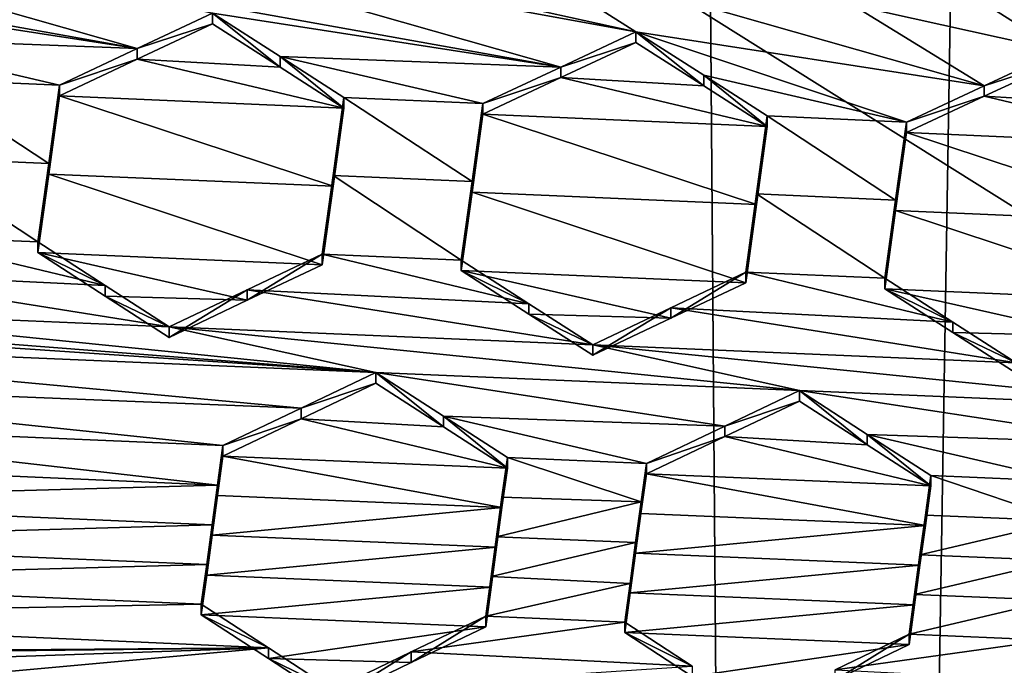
# Model space of a CAD drawing. Header units: metres. Extents: x -28 to 28, y -243 to 28.
# Tile 35 of 147: x -4.51 to -2.97, y -221.23 to -220.22. Entities that reach past the tile are written whole.
import ezdxf

# ---------------------------------------------------------------- set-up
doc = ezdxf.new("R2010")
doc.units = ezdxf.units.M
doc.layers.add('solid_10661043', color=7, linetype='CONTINUOUS')

msp = doc.modelspace()

# ---------------------------------------------------------------- linework, layer by layer
at = {"layer": 'solid_10661043'}
for points in [[(-6.468189, -240.147827, 149.682373), (-2.982479, -33.177227, 120.627815), (-7.076779, -32.296349, 120.462425)], [(-6.468189, -240.147827, 149.682373), (0, -240.141998, 149.723801), (-2.982479, -33.177227, 120.627815)], [(0, -240.141998, 149.723801), (-0.000043, -33.363544, 120.662979), (-2.982479, -33.177227, 120.627815)], [(-3.305357, -235.757614, 145.381073), (-6.610481, -235.649948, 145.324188), (-4.885979, -33.363503, 116.919937)], [(-3.305357, -235.757614, 145.381073), (-4.885979, -33.363503, 116.919937), (0.002991, -33.878384, 117.022713)], [(0, -235.869141, 145.41066), (-3.305357, -235.757614, 145.381073), (0.002991, -33.878384, 117.022713)], [(-5.242968, -219.076813, 116.413437), (-2.986201, -217.817337, 116.075958), (6.472847, -220.265549, 116.731956)], [(-2.986201, -217.817337, 116.075958), (4.536256, -218.580582, 116.280472), (6.472847, -220.265549, 116.731956)], [(-5.242968, -219.076813, 116.413437), (8.043475, -227.407623, 118.645668), (-8.043475, -223.244019, 117.530037)], [(-5.242968, -219.076813, 116.413437), (7.775297, -222.446243, 117.316269), (8.043475, -227.407623, 118.645668)], [(-5.242968, -219.076813, 116.413437), (6.472847, -220.265549, 116.731956), (7.775297, -222.446243, 117.316269)], [(-5.074993, -220.052124, 131.421707), (-5.196584, -220.109253, 131.403091), (-4.32624, -220.265396, 131.748489)], [(-5.074993, -220.052124, 131.421707), (-4.32624, -220.265396, 131.748489), (-4.208095, -220.20993, 131.766403)], [(-4.410616, -220.081268, 131.65065), (-4.532316, -220.138275, 131.63269), (-3.661815, -220.294434, 131.977798)], [(-4.410616, -220.081268, 131.65065), (-3.661815, -220.294434, 131.977798), (-3.543827, -220.239258, 131.994843)], [(-4.410616, -220.081268, 131.65065), (-3.543827, -220.239258, 131.994843), (-3.868048, -220.167572, 131.861221)], [(-2.333092, -220.354065, 132.43071), (-2.963749, -220.086288, 132.118332), (-3.081919, -220.140839, 132.103851)], [(-4.872363, -220.180923, 131.536804), (-4.32624, -220.265396, 131.748489), (-5.196584, -220.109253, 131.403091)], [(-3.868048, -220.167572, 131.861221), (-3.543827, -220.239258, 131.994843), (-3.746248, -220.110764, 131.878296)], [(-3.746248, -220.110764, 131.878296), (-3.543827, -220.239258, 131.994843), (-2.997406, -220.323868, 132.205582)], [(-3.746248, -220.110764, 131.878296), (-2.997406, -220.323868, 132.205582), (-3.20378, -220.197327, 132.088074)], [(-3.661815, -220.294434, 131.977798), (-4.532316, -220.138275, 131.63269), (-4.208095, -220.20993, 131.766403)], [(-2.879558, -220.269104, 132.221375), (-3.081919, -220.140839, 132.103851), (-3.20378, -220.197327, 132.088074)], [(-2.879558, -220.269104, 132.221375), (-2.333092, -220.354065, 132.43071), (-3.081919, -220.140839, 132.103851)], [(-4.766767, -220.248718, 131.596832), (-4.32624, -220.265396, 131.748489), (-4.872363, -220.180923, 131.536804)], [(-2.879558, -220.269104, 132.221375), (-3.20378, -220.197327, 132.088074), (-2.997406, -220.323868, 132.205582)], [(-4.32624, -220.265396, 131.748489), (-4.208095, -220.226593, 131.704269), (-4.208095, -220.20993, 131.766403)], [(-4.102054, -220.294556, 131.764999), (-4.102049, -220.277924, 131.827042), (-4.208095, -220.20993, 131.766403)], [(-3.661815, -220.294434, 131.977798), (-4.208095, -220.20993, 131.766403), (-4.102049, -220.277924, 131.827042)], [(-4.208095, -220.226593, 131.704269), (-4.102054, -220.294556, 131.764999), (-4.208095, -220.20993, 131.766403)], [(-4.326239, -220.282059, 131.686295), (-4.208095, -220.226593, 131.704269), (-4.32624, -220.265396, 131.748489)], [(-4.326239, -220.282059, 131.686295), (-4.102054, -220.294556, 131.764999), (-4.208095, -220.226593, 131.704269)], [(-4.766767, -220.248718, 131.596832), (-4.666244, -220.313293, 131.653839), (-4.448125, -220.322739, 131.729538)], [(-4.766767, -220.248718, 131.596832), (-4.448125, -220.322739, 131.729538), (-4.32624, -220.265396, 131.748489)], [(-3.661815, -220.294434, 131.977798), (-3.543827, -220.255783, 131.933197), (-3.543827, -220.239258, 131.994843)], [(-3.43749, -220.323822, 131.994537), (-3.437535, -220.307297, 132.056061), (-3.543827, -220.239258, 131.994843)], [(-3.119589, -220.380875, 132.1884), (-3.543827, -220.239258, 131.994843), (-3.437535, -220.307297, 132.056061)], [(-3.543827, -220.255783, 131.933197), (-3.43749, -220.323822, 131.994537), (-3.543827, -220.239258, 131.994843)], [(-2.997406, -220.323868, 132.205582), (-3.543827, -220.239258, 131.994843), (-3.119589, -220.380875, 132.1884)], [(-4.326239, -220.282059, 131.686295), (-4.32624, -220.265396, 131.748489), (-4.448125, -220.322739, 131.729538)], [(-3.661813, -220.310959, 131.916077), (-3.543827, -220.255783, 131.933197), (-3.661815, -220.294434, 131.977798)], [(-3.661813, -220.310959, 131.916077), (-3.43749, -220.323822, 131.994537), (-3.543827, -220.255783, 131.933197)], [(-4.448125, -220.339432, 131.667252), (-4.001976, -220.358734, 131.822174), (-4.326239, -220.282059, 131.686295)], [(-4.448125, -220.339432, 131.667252), (-4.326239, -220.282059, 131.686295), (-4.448125, -220.322739, 131.729538)], [(-4.326239, -220.282059, 131.686295), (-4.001976, -220.358734, 131.822174), (-4.102054, -220.294556, 131.764999)], [(-4.102054, -220.294556, 131.764999), (-4.001976, -220.358734, 131.822174), (-4.102049, -220.277924, 131.827042)], [(-4.001976, -220.358734, 131.822174), (-4.001976, -220.342133, 131.884125), (-4.102049, -220.277924, 131.827042)], [(-3.783857, -220.351654, 131.959549), (-4.102049, -220.277924, 131.827042), (-4.001976, -220.342133, 131.884125)], [(-3.661815, -220.294434, 131.977798), (-4.102049, -220.277924, 131.827042), (-3.783857, -220.351654, 131.959549)], [(-2.879558, -220.285492, 132.160233), (-2.879558, -220.269104, 132.221375), (-2.997406, -220.323868, 132.205582)], [(-3.661813, -220.310959, 131.916077), (-3.661815, -220.294434, 131.977798), (-3.783857, -220.351654, 131.959549)], [(-2.997405, -220.340271, 132.144363), (-2.879558, -220.285492, 132.160233), (-2.997406, -220.323868, 132.205582)], [(-2.773078, -220.35347, 132.222214), (-2.879558, -220.285492, 132.160233), (-2.997405, -220.340271, 132.144363)], [(-4.465073, -220.445557, 131.768539), (-4.666244, -220.313293, 131.653839), (-4.683191, -220.436188, 131.692581)], [(-4.465073, -220.445557, 131.768539), (-4.448125, -220.322739, 131.729538), (-4.666244, -220.313293, 131.653839)], [(-3.783857, -220.36821, 131.897766), (-3.337707, -220.387695, 132.051971), (-3.661813, -220.310959, 131.916077)], [(-3.783857, -220.36821, 131.897766), (-3.661813, -220.310959, 131.916077), (-3.783857, -220.351654, 131.959549)], [(-3.661813, -220.310959, 131.916077), (-3.337707, -220.387695, 132.051971), (-3.43749, -220.323822, 131.994537)], [(-3.337707, -220.387695, 132.051971), (-3.337707, -220.371231, 132.113419), (-3.437535, -220.307297, 132.056061)], [(-3.119589, -220.380875, 132.1884), (-3.437535, -220.307297, 132.056061), (-3.337707, -220.371231, 132.113419)], [(-3.43749, -220.323822, 131.994537), (-3.337707, -220.387695, 132.051971), (-3.437535, -220.307297, 132.056061)], [(-4.465073, -220.445557, 131.768539), (-4.448125, -220.339432, 131.667252), (-4.448125, -220.322739, 131.729538)], [(-2.997405, -220.340271, 132.144363), (-2.997406, -220.323868, 132.205582), (-3.119589, -220.380875, 132.1884)], [(-4.01892, -220.481369, 131.861786), (-4.448125, -220.339432, 131.667252), (-4.465073, -220.46225, 131.706268)], [(-4.465073, -220.445557, 131.768539), (-4.465073, -220.46225, 131.706268), (-4.448125, -220.339432, 131.667252)], [(-4.01892, -220.481369, 131.861786), (-4.001976, -220.358734, 131.822174), (-4.448125, -220.339432, 131.667252)], [(-4.01892, -220.481369, 131.861786), (-4.001976, -220.342133, 131.884125), (-4.001976, -220.358734, 131.822174)], [(-4.01892, -220.464767, 131.923721), (-3.800802, -220.474197, 131.999496), (-4.001976, -220.342133, 131.884125)], [(-4.01892, -220.464767, 131.923721), (-4.001976, -220.342133, 131.884125), (-4.01892, -220.481369, 131.861786)], [(-3.800802, -220.474197, 131.999496), (-3.783857, -220.351654, 131.959549), (-4.001976, -220.342133, 131.884125)], [(-3.119589, -220.397293, 132.127106), (-2.997405, -220.340271, 132.144363), (-3.119589, -220.380875, 132.1884)], [(-2.673439, -220.417114, 132.28009), (-2.997405, -220.340271, 132.144363), (-3.119589, -220.397293, 132.127106)], [(-2.773078, -220.35347, 132.222214), (-2.997405, -220.340271, 132.144363), (-2.673439, -220.417114, 132.28009)], [(-3.800802, -220.474197, 131.999496), (-3.783857, -220.36821, 131.897766), (-3.783857, -220.351654, 131.959549)], [(-3.800802, -220.490753, 131.937729), (-3.35465, -220.509995, 132.092758), (-3.783857, -220.36821, 131.897766)], [(-3.800802, -220.490753, 131.937729), (-3.783857, -220.36821, 131.897766), (-3.800802, -220.474197, 131.999496)], [(-3.35465, -220.509995, 132.092758), (-3.337707, -220.387695, 132.051971), (-3.783857, -220.36821, 131.897766)], [(-3.35465, -220.509995, 132.092758), (-3.337707, -220.371231, 132.113419), (-3.337707, -220.387695, 132.051971)], [(-3.35465, -220.509995, 132.092758), (-3.35465, -220.49353, 132.154205), (-3.337707, -220.371231, 132.113419)], [(-3.136532, -220.503036, 132.22966), (-3.337707, -220.371231, 132.113419), (-3.35465, -220.49353, 132.154205)], [(-3.136532, -220.503036, 132.22966), (-3.119589, -220.380875, 132.1884), (-3.337707, -220.371231, 132.113419)], [(-3.136532, -220.503036, 132.22966), (-3.119589, -220.397293, 132.127106), (-3.119589, -220.380875, 132.1884)], [(-3.136532, -220.519455, 132.168396), (-3.119589, -220.397293, 132.127106), (-3.136532, -220.503036, 132.22966)], [(-2.690379, -220.53894, 132.322586), (-3.119589, -220.397293, 132.127106), (-3.136532, -220.519455, 132.168396)], [(-2.690379, -220.53894, 132.322586), (-2.673439, -220.417114, 132.28009), (-3.119589, -220.397293, 132.127106)], [(-4.482037, -220.568802, 131.806458), (-4.683191, -220.436188, 131.692581), (-4.700155, -220.559494, 131.730286)], [(-4.465073, -220.445557, 131.768539), (-4.683191, -220.436188, 131.692581), (-4.482037, -220.568802, 131.806458)], [(-4.465073, -220.445557, 131.768539), (-4.482037, -220.568802, 131.806458), (-4.465073, -220.46225, 131.706268)], [(-4.465073, -220.46225, 131.706268), (-4.482037, -220.585495, 131.744186), (-4.035887, -220.604492, 131.900208)], [(-4.465073, -220.46225, 131.706268), (-4.482037, -220.568802, 131.806458), (-4.482037, -220.585495, 131.744186)], [(-4.01892, -220.481369, 131.861786), (-4.465073, -220.46225, 131.706268), (-4.035887, -220.604492, 131.900208)], [(-4.01892, -220.464767, 131.923721), (-4.035887, -220.604492, 131.900208), (-4.035887, -220.587906, 131.962128)], [(-4.01892, -220.464767, 131.923721), (-4.035887, -220.587906, 131.962128), (-3.817769, -220.59726, 132.038177)], [(-4.01892, -220.464767, 131.923721), (-4.01892, -220.481369, 131.861786), (-4.035887, -220.604492, 131.900208)], [(-4.01892, -220.464767, 131.923721), (-3.817769, -220.59726, 132.038177), (-3.800802, -220.474197, 131.999496)], [(-3.800802, -220.490753, 131.937729), (-3.800802, -220.474197, 131.999496), (-3.817769, -220.59726, 132.038177)], [(-3.800802, -220.490753, 131.937729), (-3.817769, -220.6138, 131.976425), (-3.371619, -220.632889, 132.132141)], [(-3.800802, -220.490753, 131.937729), (-3.817769, -220.59726, 132.038177), (-3.817769, -220.6138, 131.976425)], [(-3.800802, -220.490753, 131.937729), (-3.371619, -220.632889, 132.132141), (-3.35465, -220.509995, 132.092758)], [(-3.35465, -220.49353, 132.154205), (-3.371619, -220.616425, 132.193573), (-3.153501, -220.625824, 132.269424)], [(-3.35465, -220.49353, 132.154205), (-3.371619, -220.632889, 132.132141), (-3.371619, -220.616425, 132.193573)], [(-3.35465, -220.509995, 132.092758), (-3.371619, -220.632889, 132.132141), (-3.35465, -220.49353, 132.154205)], [(-3.136532, -220.503036, 132.22966), (-3.35465, -220.49353, 132.154205), (-3.153501, -220.625824, 132.269424)], [(-3.136532, -220.519455, 132.168396), (-3.136532, -220.503036, 132.22966), (-3.153501, -220.625824, 132.269424)], [(-3.136532, -220.519455, 132.168396), (-3.153501, -220.642242, 132.208176), (-2.707351, -220.661469, 132.363388)], [(-3.136532, -220.519455, 132.168396), (-3.153501, -220.625824, 132.269424), (-3.153501, -220.642242, 132.208176)], [(-2.690379, -220.53894, 132.322586), (-3.136532, -220.519455, 132.168396), (-2.707351, -220.661469, 132.363388)], [(-4.818036, -220.615448, 131.710098), (-4.376378, -220.636948, 131.865402), (-4.700155, -220.559494, 131.730286)], [(-4.482037, -220.568802, 131.806458), (-4.700155, -220.559494, 131.730286), (-4.376378, -220.636948, 131.865402)], [(-4.482037, -220.585495, 131.744186), (-4.482037, -220.568802, 131.806458), (-4.376378, -220.636948, 131.865402)], [(-4.482037, -220.585495, 131.744186), (-4.153489, -220.660263, 131.88031), (-4.035887, -220.604492, 131.900208)], [(-4.376377, -220.65361, 131.803223), (-4.153489, -220.660263, 131.88031), (-4.482037, -220.585495, 131.744186)], [(-4.376377, -220.65361, 131.803223), (-4.482037, -220.585495, 131.744186), (-4.376378, -220.636948, 131.865402)], [(-4.153489, -220.660263, 131.88031), (-4.15349, -220.643646, 131.942307), (-4.035887, -220.587906, 131.962128)], [(-3.711598, -220.665649, 132.097687), (-4.035887, -220.587906, 131.962128), (-4.15349, -220.643646, 131.942307)], [(-4.035887, -220.604492, 131.900208), (-4.153489, -220.660263, 131.88031), (-4.035887, -220.587906, 131.962128)], [(-3.817769, -220.59726, 132.038177), (-4.035887, -220.587906, 131.962128), (-3.711598, -220.665649, 132.097687)], [(-3.817769, -220.6138, 131.976425), (-3.817769, -220.59726, 132.038177), (-3.711598, -220.665649, 132.097687)], [(-3.951697, -220.773621, 132.054306), (-5.604454, -220.645294, 131.456284), (-6.268722, -220.617096, 131.223663)], [(-3.951697, -220.773621, 132.054306), (-6.268722, -220.617096, 131.223663), (-5.280233, -220.717194, 131.589142)], [(-4.940186, -220.673538, 131.688812), (-4.275918, -220.701797, 131.921234), (-4.818036, -220.615448, 131.710098)], [(-4.818036, -220.615448, 131.710098), (-4.275918, -220.701797, 131.921234), (-4.376378, -220.636948, 131.865402)], [(-3.817769, -220.6138, 131.976425), (-3.488865, -220.688354, 132.112747), (-3.371619, -220.632889, 132.132141)], [(-3.711597, -220.682175, 132.036026), (-3.488865, -220.688354, 132.112747), (-3.817769, -220.6138, 131.976425)], [(-3.711597, -220.682175, 132.036026), (-3.817769, -220.6138, 131.976425), (-3.711598, -220.665649, 132.097687)], [(-3.488866, -220.67189, 132.17424), (-3.046576, -220.694611, 132.329727), (-3.371619, -220.616425, 132.193573)], [(-3.488865, -220.688354, 132.112747), (-3.488866, -220.67189, 132.17424), (-3.371619, -220.616425, 132.193573)], [(-3.371619, -220.632889, 132.132141), (-3.488865, -220.688354, 132.112747), (-3.371619, -220.616425, 132.193573)], [(-3.371619, -220.616425, 132.193573), (-3.046576, -220.694611, 132.329727), (-3.153501, -220.625824, 132.269424)], [(-4.376377, -220.65361, 131.803223), (-4.376378, -220.636948, 131.865402), (-4.275918, -220.701797, 131.921234)], [(-3.153501, -220.642242, 132.208176), (-3.153501, -220.625824, 132.269424), (-3.046576, -220.694611, 132.329727)], [(-3.951697, -220.773621, 132.054306), (-4.940186, -220.673538, 131.688812), (-5.604454, -220.645294, 131.456284)], [(-4.376377, -220.65361, 131.803223), (-4.275918, -220.701797, 131.921234), (-4.275918, -220.71843, 131.859161)], [(-4.376377, -220.65361, 131.803223), (-4.275918, -220.71843, 131.859161), (-4.153489, -220.660263, 131.88031)], [(-4.275918, -220.71843, 131.859161), (-4.275918, -220.701797, 131.921234), (-4.15349, -220.643646, 131.942307)], [(-3.61165, -220.730103, 132.153488), (-4.15349, -220.643646, 131.942307), (-4.275918, -220.701797, 131.921234)], [(-4.153489, -220.660263, 131.88031), (-4.275918, -220.71843, 131.859161), (-4.15349, -220.643646, 131.942307)], [(-3.711598, -220.665649, 132.097687), (-4.15349, -220.643646, 131.942307), (-3.61165, -220.730103, 132.153488)], [(-3.153501, -220.642242, 132.208176), (-2.824134, -220.716537, 132.344727), (-2.707351, -220.661469, 132.363388)], [(-3.046576, -220.710999, 132.26857), (-2.824134, -220.716537, 132.344727), (-3.153501, -220.642242, 132.208176)], [(-3.046576, -220.710999, 132.26857), (-3.153501, -220.642242, 132.208176), (-3.046576, -220.694611, 132.329727)], [(-3.711597, -220.682175, 132.036026), (-3.711598, -220.665649, 132.097687), (-3.61165, -220.730103, 132.153488)], [(-3.951697, -220.773621, 132.054306), (-4.275918, -220.701797, 131.921234), (-4.940186, -220.673538, 131.688812)], [(-3.711597, -220.682175, 132.036026), (-3.61165, -220.730103, 132.153488), (-3.61165, -220.746597, 132.091904)], [(-3.711597, -220.682175, 132.036026), (-3.61165, -220.746597, 132.091904), (-3.488865, -220.688354, 132.112747)], [(-3.61165, -220.730103, 132.153488), (-2.947382, -220.758484, 132.385422), (-3.488866, -220.67189, 132.17424)], [(-3.61165, -220.746597, 132.091904), (-3.61165, -220.730103, 132.153488), (-3.488866, -220.67189, 132.17424)], [(-3.488865, -220.688354, 132.112747), (-3.61165, -220.746597, 132.091904), (-3.488866, -220.67189, 132.17424)], [(-3.488866, -220.67189, 132.17424), (-2.947382, -220.758484, 132.385422), (-3.046576, -220.694611, 132.329727)], [(-3.046576, -220.710999, 132.26857), (-3.046576, -220.694611, 132.329727), (-2.947382, -220.758484, 132.385422)], [(-3.61165, -220.730103, 132.153488), (-4.275918, -220.701797, 131.921234), (-3.287429, -220.801895, 132.286697)], [(-3.951697, -220.773621, 132.054306), (-3.287429, -220.801895, 132.286697), (-4.275918, -220.701797, 131.921234)], [(-3.046576, -220.710999, 132.26857), (-2.947382, -220.758484, 132.385422), (-2.947382, -220.774857, 132.324356)], [(-3.046576, -220.710999, 132.26857), (-2.947382, -220.774857, 132.324356), (-2.824134, -220.716537, 132.344727)], [(-4.069052, -220.829514, 132.033539), (-5.280233, -220.717194, 131.589142), (-5.175622, -220.784897, 131.646606)], [(-4.069052, -220.829514, 132.033539), (-3.951697, -220.773621, 132.054306), (-5.280233, -220.717194, 131.589142)], [(-3.61165, -220.730103, 132.153488), (-2.623161, -220.830231, 132.518829), (-2.947382, -220.758484, 132.385422)], [(-3.61165, -220.730103, 132.153488), (-3.287429, -220.801895, 132.286697), (-2.623161, -220.830231, 132.518829)], [(-4.069052, -220.829514, 132.033539), (-3.951697, -220.790192, 131.992477), (-3.951697, -220.773621, 132.054306)], [(-3.951697, -220.773621, 132.054306), (-3.404328, -220.857498, 132.266251), (-3.287429, -220.801895, 132.286697)], [(-3.84582, -220.842072, 132.112747), (-3.404328, -220.857498, 132.266251), (-3.951697, -220.773621, 132.054306)], [(-3.845819, -220.858627, 132.05101), (-3.84582, -220.842072, 132.112747), (-3.951697, -220.773621, 132.054306)], [(-3.951697, -220.790192, 131.992477), (-3.845819, -220.858627, 132.05101), (-3.951697, -220.773621, 132.054306)], [(-5.175622, -220.784897, 131.646606), (-5.074113, -220.850647, 131.702148), (-4.191728, -220.888046, 132.011444)], [(-4.069052, -220.829514, 132.033539), (-5.175622, -220.784897, 131.646606), (-4.191728, -220.888046, 132.011444)], [(-4.069051, -220.8461, 131.971634), (-3.951697, -220.790192, 131.992477), (-4.069052, -220.829514, 132.033539)], [(-4.069051, -220.8461, 131.971634), (-3.845819, -220.858627, 132.05101), (-3.951697, -220.790192, 131.992477)], [(-3.287429, -220.818329, 132.225372), (-3.287429, -220.801895, 132.286697), (-3.404328, -220.857498, 132.266251)], [(-3.287429, -220.801895, 132.286697), (-2.739423, -220.885437, 132.498856), (-2.623161, -220.830231, 132.518829)], [(-3.180926, -220.870697, 132.345703), (-2.739423, -220.885437, 132.498856), (-3.287429, -220.801895, 132.286697)], [(-3.180926, -220.8871, 132.28447), (-3.287429, -220.801895, 132.286697), (-3.287429, -220.818329, 132.225372)], [(-3.180926, -220.8871, 132.28447), (-3.180926, -220.870697, 132.345703), (-3.287429, -220.801895, 132.286697)], [(-3.404327, -220.873962, 132.204849), (-3.287429, -220.818329, 132.225372), (-3.404328, -220.857498, 132.266251)], [(-3.180926, -220.8871, 132.28447), (-3.287429, -220.818329, 132.225372), (-3.404327, -220.873962, 132.204849)], [(-4.069051, -220.8461, 131.971634), (-4.069052, -220.829514, 132.033539), (-4.191728, -220.888046, 132.011444)], [(-4.2002, -220.950089, 132.028564), (-5.074113, -220.850647, 131.702148), (-5.082451, -220.911728, 131.718933)], [(-4.191728, -220.888046, 132.011444), (-5.074113, -220.850647, 131.702148), (-4.2002, -220.950089, 132.028564)], [(-4.069051, -220.8461, 131.971634), (-4.191728, -220.888046, 132.011444), (-4.191728, -220.904663, 131.949448)], [(-4.069051, -220.8461, 131.971634), (-4.191728, -220.904663, 131.949448), (-3.745577, -220.923477, 132.10614)], [(-4.069051, -220.8461, 131.971634), (-3.745577, -220.923477, 132.10614), (-3.845819, -220.858627, 132.05101)], [(-3.84582, -220.842072, 132.112747), (-3.52746, -220.916199, 132.244232), (-3.404328, -220.857498, 132.266251)], [(-3.84582, -220.842072, 132.112747), (-3.745577, -220.906952, 132.167801), (-3.52746, -220.916199, 132.244232)], [(-3.84582, -220.842072, 132.112747), (-3.745577, -220.923477, 132.10614), (-3.745577, -220.906952, 132.167801)], [(-3.845819, -220.858627, 132.05101), (-3.745577, -220.923477, 132.10614), (-3.84582, -220.842072, 132.112747)], [(-3.404327, -220.873962, 132.204849), (-3.404328, -220.857498, 132.266251), (-3.52746, -220.916199, 132.244232)], [(-3.52746, -220.932678, 132.182739), (-3.404327, -220.873962, 132.204849), (-3.52746, -220.916199, 132.244232)], [(-3.081309, -220.951508, 132.339417), (-3.404327, -220.873962, 132.204849), (-3.52746, -220.932678, 132.182739)], [(-3.180926, -220.8871, 132.28447), (-3.404327, -220.873962, 132.204849), (-3.081309, -220.951508, 132.339417)], [(-3.180926, -220.870697, 132.345703), (-2.863191, -220.944382, 132.476974), (-2.739423, -220.885437, 132.498856)], [(-3.180926, -220.870697, 132.345703), (-3.081309, -220.93512, 132.400558), (-2.863191, -220.944382, 132.476974)], [(-3.180926, -220.870697, 132.345703), (-3.081309, -220.951508, 132.339417), (-3.081309, -220.93512, 132.400558)], [(-3.180926, -220.8871, 132.28447), (-3.081309, -220.951508, 132.339417), (-3.180926, -220.870697, 132.345703)], [(-4.191728, -220.904663, 131.949448), (-4.191728, -220.888046, 132.011444), (-4.2002, -220.950089, 132.028564)], [(-4.2002, -220.950089, 132.028564), (-5.082451, -220.911728, 131.718933), (-5.091069, -220.974915, 131.736008)], [(-4.200198, -220.966675, 131.966568), (-4.191728, -220.904663, 131.949448), (-4.2002, -220.950089, 132.028564)], [(-3.754048, -220.985489, 132.123322), (-4.191728, -220.904663, 131.949448), (-4.200198, -220.966675, 131.966568)], [(-3.745577, -220.923477, 132.10614), (-4.191728, -220.904663, 131.949448), (-3.754048, -220.985489, 132.123322)], [(-3.754048, -220.985489, 132.123322), (-3.75405, -220.968979, 132.184982), (-3.745577, -220.906952, 132.167801)], [(-3.535721, -220.976669, 132.261017), (-3.745577, -220.906952, 132.167801), (-3.75405, -220.968979, 132.184982)], [(-3.745577, -220.923477, 132.10614), (-3.754048, -220.985489, 132.123322), (-3.745577, -220.906952, 132.167801)], [(-3.535721, -220.976669, 132.261017), (-3.52746, -220.916199, 132.244232), (-3.745577, -220.906952, 132.167801)], [(-3.535721, -220.976669, 132.261017), (-3.52746, -220.932678, 132.182739), (-3.52746, -220.916199, 132.244232)], [(-3.53593, -220.994675, 132.199951), (-3.08978, -221.013489, 132.356705), (-3.52746, -220.932678, 132.182739)], [(-3.53593, -220.994675, 132.199951), (-3.52746, -220.932678, 132.182739), (-3.535721, -220.976669, 132.261017)], [(-3.081309, -220.951508, 132.339417), (-3.52746, -220.932678, 132.182739), (-3.08978, -221.013489, 132.356705)], [(-3.08978, -221.013489, 132.356705), (-3.089782, -220.997116, 132.417847), (-3.081309, -220.93512, 132.400558)], [(-2.871664, -221.006363, 132.494308), (-3.081309, -220.93512, 132.400558), (-3.089782, -220.997116, 132.417847)], [(-3.081309, -220.951508, 132.339417), (-3.08978, -221.013489, 132.356705), (-3.081309, -220.93512, 132.400558)], [(-2.871664, -221.006363, 132.494308), (-2.863191, -220.944382, 132.476974), (-3.081309, -220.93512, 132.400558)], [(-4.2002, -220.950089, 132.028564), (-5.091069, -220.974915, 131.736008), (-4.208683, -221.012283, 132.045395)], [(-4.200198, -220.966675, 131.966568), (-4.2002, -220.950089, 132.028564), (-4.208683, -221.012283, 132.045395)], [(-4.208683, -221.012283, 132.045395), (-5.091069, -220.974915, 131.736008), (-5.099688, -221.038193, 131.752808)], [(-4.208683, -221.0289, 131.983398), (-4.200198, -220.966675, 131.966568), (-4.208683, -221.012283, 132.045395)], [(-3.754048, -220.985489, 132.123322), (-4.200198, -220.966675, 131.966568), (-4.208683, -221.0289, 131.983398)], [(-3.762533, -221.047699, 132.140182), (-3.762533, -221.031174, 132.201828), (-3.75405, -220.968979, 132.184982)], [(-3.535721, -220.976669, 132.261017), (-3.75405, -220.968979, 132.184982), (-3.762533, -221.031174, 132.201828)], [(-3.754048, -220.985489, 132.123322), (-3.762533, -221.047699, 132.140182), (-3.75405, -220.968979, 132.184982)], [(-3.535721, -220.976669, 132.261017), (-3.762533, -221.031174, 132.201828), (-3.544415, -221.040405, 132.278305)], [(-3.53593, -220.994675, 132.199951), (-3.535721, -220.976669, 132.261017), (-3.544415, -221.040405, 132.278305)], [(-3.754048, -220.985489, 132.123322), (-4.208683, -221.0289, 131.983398), (-3.762533, -221.047699, 132.140182)], [(-3.544415, -221.056885, 132.216827), (-3.53593, -220.994675, 132.199951), (-3.544415, -221.040405, 132.278305)], [(-3.544415, -221.056885, 132.216827), (-3.08978, -221.013489, 132.356705), (-3.53593, -220.994675, 132.199951)], [(-3.098265, -221.075684, 132.373596), (-3.098265, -221.059311, 132.434738), (-3.089782, -220.997116, 132.417847)], [(-2.871664, -221.006363, 132.494308), (-3.089782, -220.997116, 132.417847), (-3.098265, -221.059311, 132.434738)], [(-3.08978, -221.013489, 132.356705), (-3.098265, -221.075684, 132.373596), (-3.089782, -220.997116, 132.417847)], [(-2.871664, -221.006363, 132.494308), (-3.098265, -221.059311, 132.434738), (-2.880147, -221.068542, 132.511215)], [(-4.208683, -221.012283, 132.045395), (-5.099688, -221.038193, 131.752808), (-4.217166, -221.07457, 132.06192)], [(-4.208683, -221.0289, 131.983398), (-4.208683, -221.012283, 132.045395), (-4.217166, -221.07457, 132.06192)], [(-3.544415, -221.056885, 132.216827), (-3.098265, -221.075684, 132.373596), (-3.08978, -221.013489, 132.356705)], [(-4.217166, -221.07457, 132.06192), (-5.099688, -221.038193, 131.752808), (-5.108025, -221.099457, 131.768829)], [(-4.217169, -221.091187, 131.999924), (-4.208683, -221.0289, 131.983398), (-4.217166, -221.07457, 132.06192)], [(-3.762533, -221.047699, 132.140182), (-4.208683, -221.0289, 131.983398), (-4.217169, -221.091187, 131.999924)], [(-3.771019, -221.110001, 132.156677), (-3.771017, -221.09346, 132.218338), (-3.762533, -221.031174, 132.201828)], [(-3.762533, -221.047699, 132.140182), (-3.771019, -221.110001, 132.156677), (-3.762533, -221.031174, 132.201828)], [(-3.544415, -221.040405, 132.278305), (-3.762533, -221.031174, 132.201828), (-3.771017, -221.09346, 132.218338)], [(-3.762533, -221.047699, 132.140182), (-4.217169, -221.091187, 131.999924), (-3.771019, -221.110001, 132.156677)], [(-3.55311, -221.104248, 132.295212), (-3.544415, -221.040405, 132.278305), (-3.771017, -221.09346, 132.218338)], [(-3.544415, -221.056885, 132.216827), (-3.544415, -221.040405, 132.278305), (-3.55311, -221.104248, 132.295212)], [(-3.552901, -221.119186, 132.233322), (-3.544415, -221.056885, 132.216827), (-3.55311, -221.104248, 132.295212)], [(-3.552901, -221.119186, 132.233322), (-3.098265, -221.075684, 132.373596), (-3.544415, -221.056885, 132.216827)], [(-3.10675, -221.138, 132.39006), (-3.106749, -221.121597, 132.451202), (-3.098265, -221.059311, 132.434738)], [(-3.098265, -221.075684, 132.373596), (-3.10675, -221.138, 132.39006), (-3.098265, -221.059311, 132.434738)], [(-2.880147, -221.068542, 132.511215), (-3.098265, -221.059311, 132.434738), (-3.106749, -221.121597, 132.451202)], [(-2.88863, -221.130844, 132.527664), (-2.880147, -221.068542, 132.511215), (-3.106749, -221.121597, 132.451202)], [(-4.217166, -221.07457, 132.06192), (-5.108025, -221.099457, 131.768829), (-4.225639, -221.136856, 132.07811)], [(-4.217169, -221.091187, 131.999924), (-4.217166, -221.07457, 132.06192), (-4.225639, -221.136856, 132.07811)], [(-3.552901, -221.119186, 132.233322), (-3.10675, -221.138, 132.39006), (-3.098265, -221.075684, 132.373596)], [(-5.226217, -221.156235, 131.746109), (-4.225639, -221.136856, 132.07811), (-5.108025, -221.099457, 131.768829)], [(-4.225639, -221.153458, 132.016113), (-4.217169, -221.091187, 131.999924), (-4.225639, -221.136856, 132.07811)], [(-3.771019, -221.110001, 132.156677), (-4.217169, -221.091187, 131.999924), (-4.225639, -221.153458, 132.016113)], [(-3.771017, -221.09346, 132.218338), (-3.779489, -221.172287, 132.172806), (-3.779489, -221.155762, 132.234467)], [(-3.55311, -221.104248, 132.295212), (-3.771017, -221.09346, 132.218338), (-3.779489, -221.155762, 132.234467)], [(-3.771019, -221.110001, 132.156677), (-3.779489, -221.172287, 132.172806), (-3.771017, -221.09346, 132.218338)], [(-3.771019, -221.110001, 132.156677), (-4.225639, -221.153458, 132.016113), (-3.779489, -221.172287, 132.172806)], [(-3.55311, -221.104248, 132.295212), (-3.779489, -221.155762, 132.234467), (-3.561371, -221.165009, 132.310898)], [(-3.552901, -221.119186, 132.233322), (-3.55311, -221.104248, 132.295212), (-3.561371, -221.165009, 132.310898)], [(-3.552901, -221.119186, 132.233322), (-3.561371, -221.165009, 132.310898), (-3.561371, -221.181488, 132.24942)], [(-3.552901, -221.119186, 132.233322), (-3.561371, -221.181488, 132.24942), (-3.10675, -221.138, 132.39006)], [(-2.88863, -221.130844, 132.527664), (-3.106749, -221.121597, 132.451202), (-3.115221, -221.183929, 132.467224)], [(-3.115221, -221.200317, 132.406082), (-3.115221, -221.183929, 132.467224), (-3.106749, -221.121597, 132.451202)], [(-3.10675, -221.138, 132.39006), (-3.115221, -221.200317, 132.406082), (-3.106749, -221.121597, 132.451202)], [(-2.897103, -221.193192, 132.54364), (-2.88863, -221.130844, 132.527664), (-3.115221, -221.183929, 132.467224)], [(-4.120267, -221.205505, 132.134293), (-4.225639, -221.136856, 132.07811), (-5.226217, -221.156235, 131.746109)], [(-4.120267, -221.205505, 132.134293), (-4.225639, -221.153458, 132.016113), (-4.225639, -221.136856, 132.07811)], [(-3.10675, -221.138, 132.39006), (-3.561371, -221.181488, 132.24942), (-3.115221, -221.200317, 132.406082)], [(-4.120267, -221.205505, 132.134293), (-5.226217, -221.156235, 131.746109), (-5.348056, -221.214813, 131.722473)], [(-4.120266, -221.222092, 132.072388), (-3.779489, -221.172287, 132.172806), (-4.225639, -221.153458, 132.016113)], [(-4.120266, -221.222092, 132.072388), (-4.225639, -221.153458, 132.016113), (-4.120267, -221.205505, 132.134293)], [(-3.896193, -221.211868, 132.211838), (-3.561371, -221.165009, 132.310898), (-3.779489, -221.155762, 132.234467)], [(-3.896192, -221.228409, 132.150101), (-3.896193, -221.211868, 132.211838), (-3.779489, -221.155762, 132.234467)], [(-3.779489, -221.172287, 132.172806), (-3.896192, -221.228409, 132.150101), (-3.779489, -221.155762, 132.234467)], [(-4.120266, -221.222092, 132.072388), (-3.896192, -221.228409, 132.150101), (-3.779489, -221.172287, 132.172806)], [(-3.896193, -221.211868, 132.211838), (-3.455595, -221.233978, 132.367142), (-3.561371, -221.165009, 132.310898)], [(-3.561371, -221.181488, 132.24942), (-3.561371, -221.165009, 132.310898), (-3.455595, -221.233978, 132.367142)], [(-3.455594, -221.250427, 132.30574), (-3.561371, -221.181488, 132.24942), (-3.455595, -221.233978, 132.367142)], [(-3.115221, -221.200317, 132.406082), (-3.561371, -221.181488, 132.24942), (-3.455594, -221.250427, 132.30574)], [(-2.897103, -221.193192, 132.54364), (-3.115221, -221.183929, 132.467224), (-3.231184, -221.239731, 132.444595)], [(-3.231183, -221.256134, 132.383362), (-3.231184, -221.239731, 132.444595), (-3.115221, -221.183929, 132.467224)], [(-2.790756, -221.262589, 132.59993), (-2.897103, -221.193192, 132.54364), (-3.231184, -221.239731, 132.444595)], [(-3.231183, -221.256134, 132.383362), (-3.115221, -221.183929, 132.467224), (-3.115221, -221.200317, 132.406082)], [(-6.352371, -221.23082, 131.388107), (-4.120267, -221.205505, 132.134293), (-5.348056, -221.214813, 131.722473)], [(-6.352371, -221.23082, 131.388107), (-5.688103, -221.259033, 131.620728), (-4.120267, -221.205505, 132.134293)], [(-4.120267, -221.205505, 132.134293), (-5.688103, -221.259033, 131.620728), (-5.023835, -221.287262, 131.853271)], [(-4.120267, -221.205505, 132.134293), (-5.023835, -221.287262, 131.853271), (-4.01952, -221.27124, 132.187653)], [(-4.120266, -221.222092, 132.072388), (-4.120267, -221.205505, 132.134293), (-4.01952, -221.27124, 132.187653)], [(-3.231183, -221.256134, 132.383362), (-3.115221, -221.200317, 132.406082), (-3.455594, -221.250427, 132.30574)], [(-4.120266, -221.222092, 132.072388), (-4.01952, -221.27124, 132.187653), (-4.01952, -221.287811, 132.125824)], [(-4.120266, -221.222092, 132.072388), (-4.01952, -221.287811, 132.125824), (-3.896192, -221.228409, 132.150101)], [(-4.01952, -221.27124, 132.187653), (-3.455595, -221.233978, 132.367142), (-3.896193, -221.211868, 132.211838)], [(-4.01952, -221.287811, 132.125824), (-4.01952, -221.27124, 132.187653), (-3.896193, -221.211868, 132.211838)], [(-3.896192, -221.228409, 132.150101), (-4.01952, -221.287811, 132.125824), (-3.896193, -221.211868, 132.211838)]]:
    msp.add_3dface(points, dxfattribs=at)

doc.saveas('drawing.dxf')
